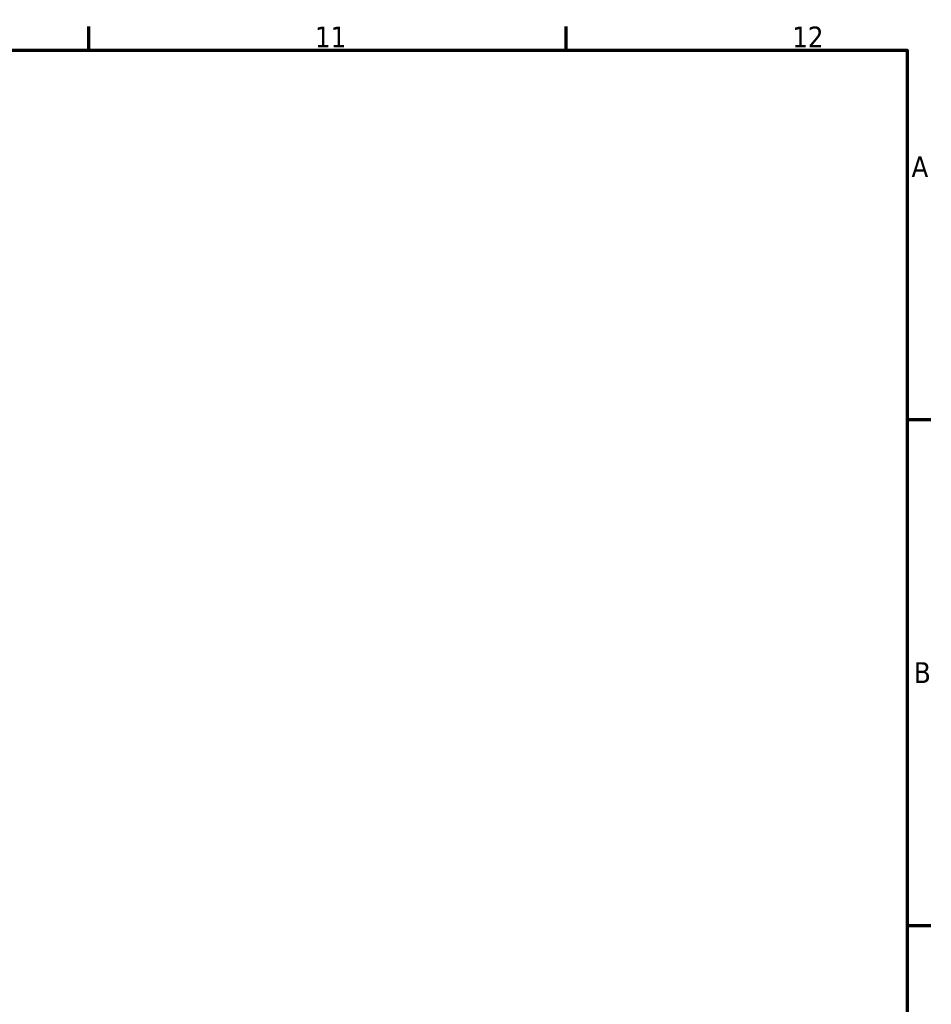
# Model space of a CAD drawing. Header units: millimetres. Extents: x 0 to 905, y -151 to 594.
# Tile 11 of 11: x 691 to 825, y 434 to 578. Entities that reach past the tile are written whole.
import ezdxf

# ---------------------------------------------------------------- set-up
doc = ezdxf.new("R2010")
doc.units = ezdxf.units.MM
doc.layers.add('Border (ANSI)', color=7, linetype='Continuous', lineweight=70)
doc.styles.add('Note Text (ANSI)', font='tahoma.ttf')

# ---------------------------------------------------------------- blocks, each defined once
blk = doc.blocks.new('Borders Default Border')
at = {"layer": 'Border (ANSI)'}
for p, q in [((700.83, 574), (700.83, 577.45)), ((770.92, 574), (770.92, 577.45)), ((821, 519.75), (824.45, 519.75)), ((821, 445.5), (824.45, 445.5))]:
    blk.add_line(p, q, dxfattribs=at)
at = {"layer": 'Border (ANSI)', "flags": 128}
blk.add_lwpolyline([(20, 20), (20, 574), (821, 574), (821, 20), (20, 20)], dxfattribs=at)
at = {"layer": 'Border (ANSI)', "color": 230, "true_color": 0xff0080, "attachment_point": 7, "style": 'Note Text (ANSI)'}
for s, insert, char_height in [('11', (734.04, 574.4), 3.048), ('12', (804.13, 574.4), 3.048), ('A', (821.63, 555.35), 3.05), ('B', (821.99, 481.1), 3.05)]:
    blk.add_mtext(s, dxfattribs=dict(at, insert=insert, char_height=char_height))

msp = doc.modelspace()

# ---------------------------------------------------------------- block references
msp.add_blockref('Borders Default Border', (0, 0))

doc.saveas('drawing.dxf')
